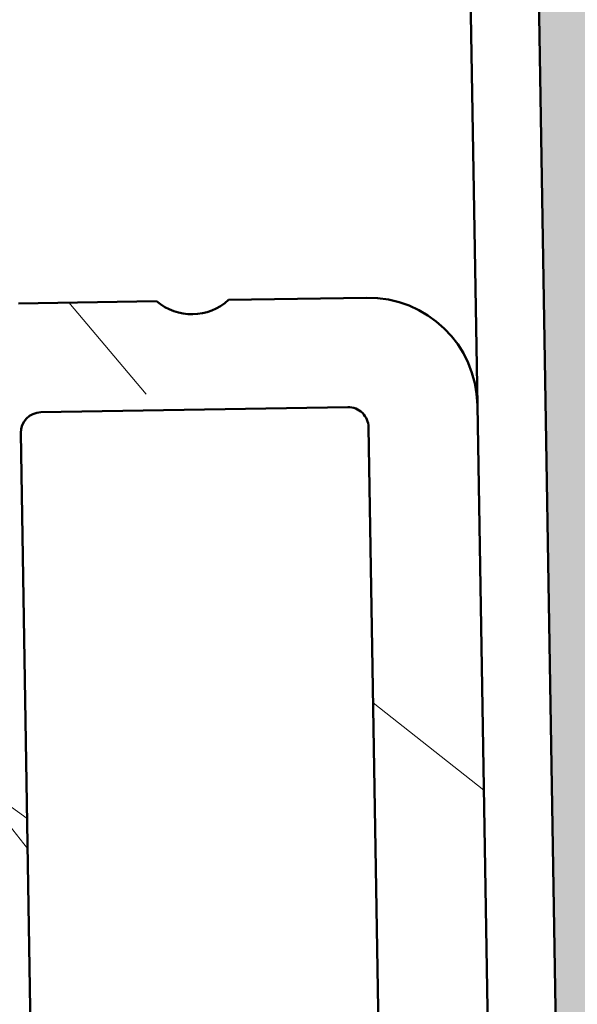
# Model space of a CAD drawing. Header units: millimetres. Extents: x 200 to 13555, y -185 to 8310.
# Tile 70 of 94: x 9271.46 to 9279.64, y 3414.13 to 3428.56. Entities that reach past the tile are written whole.
import ezdxf

# ---------------------------------------------------------------- set-up
doc = ezdxf.new("R2010")
doc.units = ezdxf.units.MM
doc.header["$LTSCALE"] = 10
doc.layers.add('Schraffur', color=7, linetype='Continuous', lineweight=18)
doc.layers.add('Sichtbare Kanten(DIN)', color=7, linetype='Continuous', lineweight=50)

msp = doc.modelspace()

# ---------------------------------------------------------------- hatches: boundary and pattern name
at = {"layer": 'Schraffur'}
h = msp.add_hatch(dxfattribs=at)
h.set_pattern_fill('WOOD', color=256, scale=38.23228370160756, angle=45, style=0, pattern_type=2)
h.set_pattern_definition([(40.23599999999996, (-4.595832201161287, 4.595832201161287), (-324.4119386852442, -270.3398502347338), [4.603778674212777, -455.7747004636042]), (56.3099, (-1.081372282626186, 7.569605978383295), (81.10302675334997, 135.1715234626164), [5.848430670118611, -189.0987868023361]), (90, (2.162744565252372, 12.43578125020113), (-27.03431543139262, 27.03431543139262), [4.325485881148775, -49.74325967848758]), (91.84759999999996, (2.16274456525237, 16.76127038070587), (-27.03412197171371, 783.9936157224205), [8.384989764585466, -830.114636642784]), (57.99460000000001, (1.892401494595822, 25.14190557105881), (-189.2402357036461, -297.3773329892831), [5.100836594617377, -504.979649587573]), (45, (4.595832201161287, 29.46739470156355), (0, 54.06861413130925), [9.558070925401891, -28.67421277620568]), (35.53800000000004, (11.35440896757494, 36.2259714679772), (-162.2052779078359, -108.1381710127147), [4.651148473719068, -227.9068486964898]), (39.28899999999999, (-11.89509510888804, 11.89509510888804), (-270.344659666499, -216.2725664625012), [3.84230627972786, -380.3875188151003]), (45, (-8.921321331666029, 14.32818274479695), (0, 54.06861413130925), [5.734842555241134, -32.49744114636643]), (73.3008, (-4.866175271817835, 18.38332880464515), (135.1713722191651, 459.5840238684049), [5.644920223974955, -558.8489373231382]), (97.12499999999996, (-3.244116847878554, 23.79019021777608), (27.03421333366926, -243.308637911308), [8.71829881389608, -427.1960683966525]), (84.28939999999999, (-4.32548913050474, 32.44116847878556), (27.03432289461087, 297.3772709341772), [5.433839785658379, -537.9473478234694]), (51.3402, (-3.784802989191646, 37.84802989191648), (189.2400667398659, 243.3087602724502), [6.924172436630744, -339.283990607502]), (33.11100000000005, (0.5406861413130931, 43.25489130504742), (-459.5840923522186, -297.3740287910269), [7.423371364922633, -734.9124269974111]), (38.29, (-20.27573029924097, 20.27573029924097), (270.3437771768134, 216.2737763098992), [6.544296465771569, -647.8881028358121]), (48.36649999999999, (-15.13921195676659, 24.33087635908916), (405.5139864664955, 459.5831552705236), [6.510728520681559, -644.5618941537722]), (78.6901, (-10.81372282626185, 29.197051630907), (-27.0342515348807, -81.10290782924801), [6.892439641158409, -130.9558943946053]), (92.48959999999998, (-9.46200747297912, 35.95562839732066), (-27.0347227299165, 567.7188277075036), [6.223756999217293, -616.1514841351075]), (59.9314, (-9.732350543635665, 42.17351902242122), (216.2750896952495, 378.4811574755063), [5.935256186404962, -587.5881449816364]), (45, (-6.758576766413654, 47.3100373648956), (0, 54.06861413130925), [4.587874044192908, -33.64440965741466]), (32.005, (-3.514459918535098, 50.55415421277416), (297.3786541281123, 189.2381596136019), [5.100836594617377, -504.979649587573]), (45, (8.380635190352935, 8.380635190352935), (0, 54.06861413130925), [0, -38.23228370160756]), (268.152, (8.110292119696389, 16.22058423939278), (27.03959527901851, 783.9934269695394), [8.384989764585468, -830.1146366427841]), (251.565, (-19.19435801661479, 34.87425611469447), (-2.411430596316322e-05, -54.06859049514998), [3.419610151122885, -82.07018483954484]), (233.13, (-20.27573029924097, 31.63013926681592), (-135.1719228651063, -189.2399512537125), [5.406847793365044, -264.9363447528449]), (201.801, (-23.51984714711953, 27.30465013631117), (-189.240602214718, -81.10150014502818), [2.911694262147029, -288.2568908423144]), (71.5651, (8.110292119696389, 16.22058423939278), (-7.025318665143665e-05, 54.06859049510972), [4.27448401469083, -81.21531097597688]), (51.7098, (9.462007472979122, 20.27573029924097), (-216.2747199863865, -270.3430222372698), [6.544296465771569, -647.8881028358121]), (34.87500000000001, (13.51715353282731, 25.41224864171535), (540.6870364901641, 378.4763066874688), [10.87437022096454, -1076.563760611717]), (34.69500000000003, (-1.622058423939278, 1.622058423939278), (189.240665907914, 135.1711480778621), [4.274484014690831, -423.1740321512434]), (60.5241, (1.892401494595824, 4.055146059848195), (-216.2739987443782, -378.47930131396), [7.142364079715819, -707.0946173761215]), (87.87890000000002, (5.406861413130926, 10.27303668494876), (-27.03429413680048, -675.8565834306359), [7.304277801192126, -723.1215907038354]), (79.6952, (5.677204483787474, 17.57229959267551), (81.10258795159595, 459.5835985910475), [6.04505930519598, -598.4614064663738]), (54.4623, (6.758576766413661, 23.51984714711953), (108.1373217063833, 162.2058441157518), [6.976741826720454, -225.5811788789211]), (38.41800000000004, (10.81372282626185, 29.197051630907), (-513.6522213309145, -405.5141079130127), [10.00634445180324, -990.629056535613]), (36.86999999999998, (-8.380635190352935, 8.380635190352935), (-189.2399512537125, -135.1719228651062), [5.406847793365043, -264.9363447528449]), (56.3099, (-4.055146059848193, 11.62475203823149), (81.10302675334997, 135.1715234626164), [5.848430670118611, -189.0987868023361]), (87.5104, (-0.8110292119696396, 16.49092731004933), (-27.0347227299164, -567.7188277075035), [6.223756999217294, -616.1514841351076]), (90, (-0.5406861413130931, 22.70881793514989), (-27.03431543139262, 27.03431543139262), [7.028928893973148, -47.0398548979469]), (62.35400000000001, (-0.5406861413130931, 29.7377377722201), (-243.3082572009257, -459.5817713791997), [6.408915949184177, -634.4800409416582]), (41.63400000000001, (2.433087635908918, 35.41494225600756), (-459.5796164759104, -405.5179970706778), [6.510728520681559, -644.5618941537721]), (27.89700000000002, (7.299262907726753, 39.74043138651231), (351.4452857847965, 189.2376192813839), [5.200164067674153, -514.8168161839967]), (36.25400000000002, (-15.1392119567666, 15.1392119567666), (216.2740166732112, 162.2064885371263), [5.028654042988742, -497.8378589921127]), (59.9314, (-11.0840658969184, 18.11298573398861), (216.2750896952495, 378.4811574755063), [5.935256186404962, -587.5881449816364]), (77.0054, (-8.110292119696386, 23.24950407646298), (-54.06857291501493, -216.274532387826), [7.213667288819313, -353.4689325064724]), (94.89909999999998, (-6.488233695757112, 30.27842391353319), (54.06859140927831, -648.8218836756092), [9.49670811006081, -940.1739117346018]), (60.94540000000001, (-7.299262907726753, 39.74043138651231), (-81.1029833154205, -135.1716360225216), [5.566696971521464, -272.7686103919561]), (38.99099999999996, (-4.595832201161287, 44.60660665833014), (297.3761936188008, 243.3078371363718), [7.304277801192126, -723.1215907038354]), (21.80099999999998, (1.081372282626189, 49.20243885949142), (189.240602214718, 81.10150014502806), [2.911694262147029, -288.2568908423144]), (35.53800000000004, (-23.24950407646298, 23.24950407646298), (-162.2052779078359, -108.1381710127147), [4.651148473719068, -227.9068486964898]), (55.008, (-19.46470108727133, 25.95293478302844), (243.3088769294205, 351.4463868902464), [6.59992443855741, -653.3935516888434]), (82.4054, (-15.67989809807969, 31.35979619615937), (81.10268591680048, 621.790909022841), [8.182052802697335, -810.0235715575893]), (74.0546, (12.43578125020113, 12.43578125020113), (81.10289934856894, 297.3772785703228), [3.936243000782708, -389.6901980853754]), (55.78429999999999, (13.51715353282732, 16.22058423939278), (-351.4469740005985, -513.6533216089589), [8.17314468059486, -809.1404058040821]), (37.87500000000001, (18.1129857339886, 22.97916100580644), (-216.274420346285, -162.2058991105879), [9.247165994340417, -298.9913691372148])])
h.paths.add_polyline_path([(9279.358287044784, 3411.832053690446), (9283.357738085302, 3411.898321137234), (9265.97910016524, 4460.754356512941), (9261.979649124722, 4460.688089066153)])
h = msp.add_hatch(dxfattribs=at)
h.set_pattern_fill('WOOD', color=256, scale=38.23228370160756, angle=135.00021045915, style=0, pattern_type=2)
h.set_pattern_definition([(130.23621045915, (-4.595815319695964, -4.595849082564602), (270.3410418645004, -324.4109456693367), [4.603778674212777, -455.7747004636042]), (146.31011045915, (-7.569602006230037, -1.081400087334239), (-135.1718213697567, 81.10253024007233), [5.84843067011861, -189.0987868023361]), (180.00021045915, (-12.43578919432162, 2.162698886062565), (-27.0342161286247, -27.03441473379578), [4.325485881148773, -49.74325967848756]), (181.84781045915, (-16.76127832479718, 2.162682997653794), (-783.9935164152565, -27.03700174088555), [8.384989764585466, -830.114636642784]), (147.99481045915, (-25.14191252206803, 1.892309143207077), (297.3780281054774, -189.2391433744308), [5.100836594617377, -504.979649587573]), (135.00021045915, (-29.46741158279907, 4.59572396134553), (-54.0686141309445, -0.0001986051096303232), [9.558070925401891, -28.67421277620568]), (125.53821045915, (-36.22601317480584, 11.35427590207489), (108.1387668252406, -162.2048806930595), [4.651148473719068, -227.9068486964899]), (129.28921045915, (-11.89505141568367, -11.89513880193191), (216.2735594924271, -270.3438652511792), [3.842306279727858, -380.3875188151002]), (135.00021045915, (-14.3281499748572, -8.921373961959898), (-54.0686141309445, -0.0001986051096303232), [5.734842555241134, -32.49744114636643]), (163.30101045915, (-18.38331093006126, -4.866242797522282), (-459.5845203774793, 135.1696840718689), [5.644920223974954, -558.8489373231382]), (187.12521045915, (-23.790178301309, -3.244204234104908), (243.308538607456, 27.03510705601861), [8.718298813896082, -427.1960683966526]), (174.28961045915, (-32.44115259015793, -4.325608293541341), (-297.377370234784, 27.03323056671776), [5.433839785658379, -537.9473478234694]), (141.34041045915, (-37.84801598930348, -3.784942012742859), (-243.3094553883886, 189.239173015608), [6.924172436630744, -339.283990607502]), (123.1112104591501, (-43.25489329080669, 0.5405272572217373), (297.3757169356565, -459.5830000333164), [7.423371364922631, -734.912426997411]), (128.29021045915, (-20.27565582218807, -20.2758047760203), (-216.2747693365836, 270.3429827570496), [6.544296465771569, -647.8881028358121]), (138.36671045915, (-24.33082074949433, -15.13930132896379), (-459.5846448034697, 405.512298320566), [6.510728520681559, -644.5618941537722]), (168.69031045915, (-29.19701190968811, -10.8138300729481), (81.1030071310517, -27.03395362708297), [6.892439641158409, -130.9558943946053]), (182.48981045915, (-35.9555936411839, -9.462139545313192), (-567.7187283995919, -27.03680807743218), [6.223756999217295, -616.1514841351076]), (149.93161045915, (-42.17348327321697, -9.73250545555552), (-378.4819518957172, 216.2736994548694), [5.935256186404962, -587.5881449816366]), (135.00021045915, (-47.31001253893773, -6.75875054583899), (-54.0686141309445, -0.0001986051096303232), [4.587874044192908, -33.64440965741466]), (122.00521045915, (-50.55414130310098, -3.514645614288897), (-189.2392519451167, 297.3779590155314), [5.100836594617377, -504.979649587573]), (135.00021045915, (-8.38066597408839, 8.380604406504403), (-54.0686141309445, -0.0001986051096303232), [0, -38.23228370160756]), (358.1522104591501, (-16.22061403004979, 8.110232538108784), (-783.9935262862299, 27.03671551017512), [8.384989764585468, -830.1146366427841]), (341.56521045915, (-34.87418560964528, -19.19448611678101), (54.0685904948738, 0.0001744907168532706), [3.419610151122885, -82.07018483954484]), (323.13021045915, (-31.63006478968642, -20.27584648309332), (189.2404477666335, -135.1712277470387), [5.406847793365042, -264.9363447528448]), (291.80121045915, (-27.30456374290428, -23.51994744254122), (81.10219526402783, -189.2403043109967), [2.911694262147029, -288.2568908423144]), (161.56531045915, (-16.22061403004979, 8.110232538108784), (-54.0685904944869, -0.0002688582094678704), [4.274484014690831, -81.21531097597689]), (141.71001045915, (-20.27576505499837, 9.461932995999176), (270.3438166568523, -216.2737269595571), [6.544296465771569, -647.8881028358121]), (124.87521045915, (-25.41229829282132, 13.51706018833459), (-378.4782927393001, 540.6856462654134), [10.87437022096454, -1076.563760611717]), (124.69521045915, (-1.622052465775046, -1.622064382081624), (-135.1718431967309, 189.2401693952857), [4.27448401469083, -423.1740321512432]), (150.52431045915, (-4.055153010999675, 1.892386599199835), (378.4800957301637, -216.2726085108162), [7.142364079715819, -707.0946173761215]), (177.87911045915, (-10.27305654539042, 5.40682367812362), (675.8566827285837, -27.03181157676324), [7.304277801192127, -723.1215907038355]), (169.69541045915, (-17.57232044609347, 5.677139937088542), (-459.5838964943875, 81.10089980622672), [6.04505930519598, -598.4614064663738]), (144.46251045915, (-23.51987197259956, 6.758490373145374), (-162.20624132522, 108.1367258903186), [6.976741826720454, -225.5811788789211]), (128.41821045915, (-29.19709135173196, 10.8136155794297), (405.5159946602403, -513.6507317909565), [10.00634445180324, -990.6290565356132]), (126.87021045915, (-8.380604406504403, -8.38066597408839), (135.1726179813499, -189.2394547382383), [5.406847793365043, -264.9363447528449]), (146.31011045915, (-11.62473714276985, -4.055188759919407), (-135.1718213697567, 81.10253024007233), [5.84843067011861, -189.0987868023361]), (177.51061045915, (-16.49092433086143, -0.8110897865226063), (567.7189270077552, -27.03263738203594), [6.223756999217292, -616.1514841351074]), (180.00021045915, (-22.70881594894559, -0.540769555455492), (-27.0342161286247, -27.03441473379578), [7.028928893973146, -47.03985489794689]), (152.35421045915, (-29.73773578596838, -0.5407953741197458), (459.5826650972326, -243.3065690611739), [6.408915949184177, -634.4800409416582]), (131.6342104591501, (-35.41495119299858, 2.432957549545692), (405.5196851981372, -459.5781269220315), [6.510728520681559, -644.5618941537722]), (117.89721045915, (-39.74045819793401, 7.299116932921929), (-189.2389102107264, 351.4445906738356), [5.200164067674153, -514.8168161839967]), (126.25421045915, (-15.13915634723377, -15.13926756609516), (-162.2072829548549, 216.2734208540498), [5.028654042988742, -497.8378589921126]), (149.93161045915, (-18.11294501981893, -11.08413242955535), (-378.4819518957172, 216.2736994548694), [5.935256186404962, -587.5881449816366]), (167.00561045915, (-23.24947428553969, -8.110377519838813), (216.2747309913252, -54.06777849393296), [7.213667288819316, -353.4689325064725]), (184.89931045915, (-30.27840008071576, -6.488344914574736), (648.821685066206, 54.07097466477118), [9.49670811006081, -940.1739117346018]), (150.94561045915, (-39.7404045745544, -7.29940888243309), (135.1719339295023, -81.10248680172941), [5.566696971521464, -272.7686103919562]), (128.99121045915, (-44.60658977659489, -4.59599605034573), (-243.3089294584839, 297.3752998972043), [7.304277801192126, -723.1215907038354]), (111.80121045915, (-49.20244283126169, 1.081191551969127), (-81.10219526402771, 189.2403043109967), [2.91169426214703, -288.2568908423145]), (125.53821045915, (-23.24941867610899, -23.24958947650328), (108.1387668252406, -162.2048806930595), [4.651148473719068, -227.9068486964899]), (145.00821045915, (-25.95286328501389, -19.46479641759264), (-351.4472806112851, 243.3075859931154), [6.59992443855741, -653.3935516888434]), (172.40561045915, (-31.35973860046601, -15.6800132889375), (-621.7912069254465, 81.10040195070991), [8.182052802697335, -810.0235715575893]), (164.05481045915, (-12.43582692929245, 12.43573557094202), (-297.3775764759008, 81.101807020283), [3.936243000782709, -389.6901980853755]), (145.78451045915, (-16.22063389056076, 13.51709395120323), (513.654612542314, -351.4450872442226), [8.17314468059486, -809.1404058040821]), (127.87521045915, (-22.97922753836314, 18.11290132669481), (162.2066935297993, -216.2738245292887), [9.247165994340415, -298.9913691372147])])
edge = h.paths.add_edge_path()
edge.add_ellipse((9278.053495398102, 3412.110475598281), major_axis=(0.2999588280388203, 0.004970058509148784), ratio=1, start_angle=270.000000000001, end_angle=359.9999999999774)
edge.add_line((9278.35345422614, 3412.115445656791), (9278.174532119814, 3422.913963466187))
edge.add_ellipse((9276.574751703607, 3422.887456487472), major_axis=(-0.02650697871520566, 1.599780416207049), ratio=1, start_angle=269.9999999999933, end_angle=359.9999999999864)
edge.add_line((9276.548244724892, 3424.487236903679), (9274.527672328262, 3424.453757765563))
edge.add_ellipse((9273.988654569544, 3425.04490906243), major_axis=(0.5390177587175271, -0.5911512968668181), ratio=0.9999999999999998, start_angle=277.1807557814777, end_angle=359.99999999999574, ccw=False)
edge.add_line((9273.469517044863, 3424.436225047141), (9271.448944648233, 3424.402745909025))
edge.add_ellipse((9271.475451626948, 3422.802965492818), major_axis=(-1.599780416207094, -0.02650697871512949), ratio=1, start_angle=269.9999999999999, end_angle=359.999999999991)
edge.add_line((9269.87567121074, 3422.776458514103), (9270.054593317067, 3411.977940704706))
edge.add_ellipse((9270.354552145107, 3411.982910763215), major_axis=(0.004970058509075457, -0.2999588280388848), ratio=1, start_angle=269.9999999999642, end_angle=359.9999999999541)
edge.add_line((9270.359522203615, 3411.682951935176), (9271.359384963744, 3411.699518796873))
edge.add_ellipse((9271.354414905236, 3411.999477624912), major_axis=(0.2999588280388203, 0.004970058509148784), ratio=1, start_angle=269.9999999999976, end_angle=359.9999999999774)
edge.add_line((9271.654373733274, 3412.004447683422), (9271.480421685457, 3422.50300666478))
edge.add_ellipse((9271.780380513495, 3422.507976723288), major_axis=(-0.004970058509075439, 0.2999588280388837), ratio=1, start_angle=0, end_angle=89.9999999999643, ccw=False)
edge.add_line((9271.775410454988, 3422.807935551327), (9276.274792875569, 3422.882486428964))
edge.add_ellipse((9276.279762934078, 3422.582527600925), major_axis=(0.2999588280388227, 0.004970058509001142), ratio=1, start_angle=3.2798652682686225e-11, end_angle=89.99999999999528, ccw=False)
edge.add_line((9276.579721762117, 3422.587497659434), (9276.753673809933, 3412.088938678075))
edge.add_ellipse((9277.053632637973, 3412.093908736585), major_axis=(0.004970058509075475, -0.2999588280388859), ratio=1, start_angle=270.0000000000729, end_angle=359.9999999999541)
edge.add_line((9277.058602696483, 3411.793949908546), (9278.058465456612, 3411.810516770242))

# ---------------------------------------------------------------- linework, layer by layer
at = {"layer": 'Sichtbare Kanten(DIN)'}
for p, q in [((9261.979649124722, 4460.688089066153), (9279.358287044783, 3411.832053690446)), ((9278.174532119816, 3422.913963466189), (9261.075514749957, 4454.89400988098)), ((9276.54824472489, 3424.487236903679), (9274.527672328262, 3424.453757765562)), ((9273.469517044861, 3424.436225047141), (9271.448944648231, 3424.402745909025)), ((9271.775410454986, 3422.807935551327), (9276.274792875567, 3422.882486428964)), ((9278.35345422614, 3412.115445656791), (9278.174532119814, 3422.913963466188)), ((9276.579721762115, 3422.587497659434), (9276.753673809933, 3412.088938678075)), ((9271.654373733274, 3412.004447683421), (9271.480421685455, 3422.503006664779))]:
    msp.add_line(p, q, dxfattribs=at)
for centre, radius, start, end in [((9276.574751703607, 3422.887456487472), 1.60000000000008, 0.949254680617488, 90.94925468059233), ((9273.988654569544, 3425.04490906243), 0.800000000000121, 229.5396325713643, 312.3588767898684), ((9276.279762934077, 3422.582527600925), 0.3000000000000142, 0.9492546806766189, 90.94925468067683), ((9271.780380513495, 3422.507976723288), 0.3000000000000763, 90.94925468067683, 180.9492546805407)]:
    msp.add_arc(centre, radius, start, end, dxfattribs=at)

doc.saveas('drawing.dxf')
